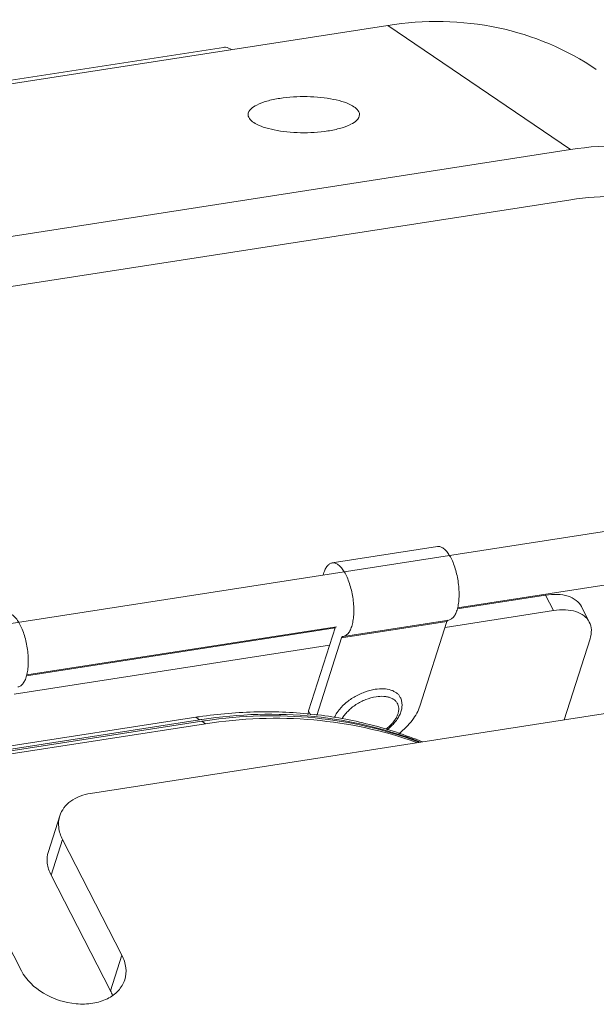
# Model space of a CAD drawing. Header units: millimetres. Extents: x 29170 to 33192, y 579 to 3108.
# Tile 212 of 256: x 33054 to 33109, y 1731 to 1824. Entities that reach past the tile are written whole.
import ezdxf

# ---------------------------------------------------------------- set-up
doc = ezdxf.new("R2010")
doc.units = ezdxf.units.MM
doc.layers.add('细实线', color=7, linetype='Continuous', lineweight=13)

msp = doc.modelspace()

# ---------------------------------------------------------------- linework, layer by layer
at = {"layer": '细实线'}
for p, q in [((32915.026, 1796.683), (33088.856, 1823.638)), ((33088.856, 1823.638), (33106.096, 1811.941)), ((33073.364, 1821.565), (32928.988, 1799.177)), ((32932.266, 1784.986), (33106.096, 1811.941)), ((33106.098, 1807.211), (32932.267, 1780.256)), ((33109.48, 1776.004), (33007.371, 1760.171)), ((33093.535, 1774.544), (33083.61, 1773.004)), ((33110.246, 1771.063), (33095.437, 1768.767)), ((33095.411, 1768.676), (33103.738, 1769.967)), ((33104.484, 1768.515), (33103.738, 1769.967)), ((33107.855, 1767.436), (33107.108, 1768.888)), ((33094.257, 1766.929), (33104.484, 1768.515)), ((33054.805, 1762.38), (33083.903, 1766.892)), ((33084.019, 1766.996), (33054.831, 1762.47)), ((33083.932, 1766.983), (33081.398, 1759.06)), ((33082.628, 1766.694), (33082.657, 1766.785)), ((33094.436, 1767.489), (33084.51, 1765.95)), ((33094.608, 1767.626), (33084.682, 1766.087)), ((33091.883, 1759.51), (33094.436, 1767.489)), ((33081.701, 1766.637), (33081.672, 1766.546)), ((33082.173, 1758.645), (33084.51, 1765.95)), ((33084.62, 1766.08), (33084.628, 1766.081)), ((33084.628, 1766.081), (33084.683, 1766.087)), ((33107.92, 1765.849), (33105.476, 1758.211)), ((33053.651, 1760.632), (33083.375, 1765.242)), ((33060.839, 1751.289), (33131.762, 1762.287)), ((33070.778, 1758.468), (33015.948, 1749.966)), ((33070.778, 1758.468), (33071.123, 1758.234)), ((33081.398, 1759.06), (33081.578, 1758.709)), ((33071.123, 1758.234), (33016.278, 1749.729)), ((33071.338, 1758.088), (33016.416, 1749.571)), ((33071.683, 1757.854), (33016.597, 1749.312)), ((33071.683, 1757.854), (33071.338, 1758.088)), ((33056.868, 1745.816), (33057.944, 1749.181)), ((33057.118, 1743.593), (33058.195, 1746.959)), ((33058.195, 1746.959), (33063.795, 1736.065)), ((33048.72, 1745.489), (33054.321, 1734.596)), ((33057.118, 1743.593), (33062.719, 1732.7)), ((33062.719, 1732.7), (33063.795, 1736.065))]:
    msp.add_line(p, q, dxfattribs=at)
for centre, radius, start, end in [((33077.591, 1714.529), 44.463, 98.40085, 98.81435), ((33077.939, 1714.273), 44.486, 98.55597, 98.81429), ((33078.151, 1714.149), 44.463, 98.40085, 98.81435), ((33059.344, 1730.96), 3.797, 20.15303, 27.26223)]:
    msp.add_arc(centre, radius, start, end, dxfattribs=at)
for points, knots in [([(33108.514, 1819.491), (33105.745, 1821.37), (33099.273, 1824.085), (33092.286, 1824.169), (33088.856, 1823.638)], [0, 0, 0, 0, 0.490882, 1, 1, 1, 1]), ([(33073.365, 1821.565), (33073.426, 1821.574), (33073.696, 1821.585), (33073.958, 1821.47), (33074.129, 1821.354)], [0, 0, 0, 0, 0.231006, 1, 1, 1, 1]), ([(33086.194, 1815.227), (33086.194, 1815.577), (33085.593, 1816.082), (33084.714, 1816.431), (33083.694, 1816.698), (33082.521, 1816.867), (33080.827, 1816.967), (33079.53, 1816.892), (33078.682, 1816.761)], [0, 0, 0, 0, 0.130603, 0.236459, 0.367644, 0.518101, 0.679716, 1, 1, 1, 1]), ([(33078.682, 1816.761), (33078.268, 1816.697), (33077.51, 1816.534), (33076.466, 1816.179), (33075.694, 1815.629), (33075.694, 1815.224)], [0, 0, 0, 0, 0.359428, 0.65158, 1, 1, 1, 1]), ([(33075.694, 1815.224), (33075.695, 1814.874), (33076.296, 1814.37), (33077.175, 1814.021), (33078.194, 1813.753), (33079.368, 1813.584), (33081.062, 1813.485), (33082.359, 1813.559), (33083.207, 1813.691)], [0, 0, 0, 0, 0.130603, 0.236459, 0.367644, 0.518101, 0.679716, 1, 1, 1, 1]), ([(33083.207, 1813.691), (33083.62, 1813.755), (33084.379, 1813.917), (33085.423, 1814.272), (33086.194, 1814.822), (33086.194, 1815.227)], [0, 0, 0, 0, 0.359428, 0.65158, 1, 1, 1, 1]), ([(33125.755, 1807.794), (33122.985, 1809.673), (33116.513, 1812.388), (33109.526, 1812.473), (33106.096, 1811.941)], [0, 0, 0, 0, 0.490882, 1, 1, 1, 1]), ([(33106.098, 1807.211), (33109.038, 1807.667), (33115.026, 1807.594), (33120.574, 1805.267), (33122.947, 1803.657)], [0, 0, 0, 0, 0.509118, 1, 1, 1, 1]), ([(33094.608, 1767.626), (33094.655, 1767.634), (33094.748, 1767.66), (33094.879, 1767.734), (33095.002, 1767.84), (33095.159, 1768.031), (33095.324, 1768.351), (33095.465, 1768.816), (33095.555, 1769.365), (33095.589, 1769.978), (33095.568, 1770.633), (33095.491, 1771.306), (33095.36, 1771.97), (33095.183, 1772.601), (33094.964, 1773.174), (33094.712, 1773.67), (33094.437, 1774.07), (33094.183, 1774.325), (33093.975, 1774.46), (33093.826, 1774.524), (33093.679, 1774.554), (33093.582, 1774.551), (33093.535, 1774.544)], [0, 0, 0, 0, 0.01744, 0.03569, 0.055424, 0.077142, 0.127501, 0.187669, 0.256903, 0.333565, 0.415457, 0.500044, 0.584628, 0.666514, 0.743165, 0.812386, 0.872538, 0.922881, 0.944592, 0.964322, 0.982565, 1, 1, 1, 1]), ([(33083.61, 1773.004), (33083.564, 1772.997), (33083.472, 1772.972), (33083.293, 1772.873), (33083.09, 1772.657), (33082.903, 1772.302), (33082.816, 1772.024), (33082.778, 1771.871)], [0, 0, 0, 0, 0.093575, 0.191349, 0.411979, 0.680086, 1, 1, 1, 1]), ([(33084.683, 1766.087), (33084.729, 1766.094), (33084.822, 1766.121), (33084.954, 1766.195), (33085.076, 1766.3), (33085.233, 1766.492), (33085.398, 1766.812), (33085.539, 1767.277), (33085.629, 1767.826), (33085.664, 1768.439), (33085.642, 1769.094), (33085.565, 1769.766), (33085.435, 1770.431), (33085.257, 1771.061), (33085.038, 1771.635), (33084.786, 1772.131), (33084.511, 1772.531), (33084.257, 1772.786), (33084.049, 1772.921), (33083.9, 1772.984), (33083.753, 1773.015), (33083.656, 1773.012), (33083.61, 1773.004)], [0, 0, 0, 0, 0.01744, 0.03569, 0.055424, 0.077142, 0.127501, 0.187669, 0.256903, 0.333565, 0.415457, 0.500044, 0.584628, 0.666514, 0.743165, 0.812386, 0.872538, 0.922881, 0.944592, 0.964322, 0.982565, 1, 1, 1, 1]), ([(33103.738, 1769.967), (33104.111, 1770.025), (33104.825, 1770.075), (33105.819, 1769.924), (33106.623, 1769.541), (33106.991, 1769.116), (33107.108, 1768.888)], [0, 0, 0, 0, 0.302078, 0.567257, 0.795723, 1, 1, 1, 1]), ([(33107.855, 1767.436), (33107.738, 1767.663), (33107.369, 1768.088), (33106.566, 1768.472), (33105.571, 1768.623), (33104.858, 1768.573), (33104.484, 1768.515)], [0, 0, 0, 0, 0.204277, 0.432743, 0.697922, 1, 1, 1, 1]), ([(33054.003, 1761.33), (33054.049, 1761.337), (33054.143, 1761.364), (33054.274, 1761.437), (33054.396, 1761.543), (33054.554, 1761.735), (33054.718, 1762.055), (33054.859, 1762.519), (33054.949, 1763.068), (33054.984, 1763.682), (33054.962, 1764.337), (33054.885, 1765.009), (33054.755, 1765.673), (33054.577, 1766.304), (33054.358, 1766.878), (33054.106, 1767.374), (33053.831, 1767.774), (33053.577, 1768.029), (33053.369, 1768.163), (33053.22, 1768.227), (33053.073, 1768.257), (33052.976, 1768.254), (33052.93, 1768.247)], [0, 0, 0, 0, 0.01744, 0.03569, 0.055424, 0.077142, 0.127501, 0.187669, 0.256903, 0.333565, 0.415457, 0.500044, 0.584628, 0.666514, 0.743165, 0.812386, 0.872538, 0.922881, 0.944592, 0.964322, 0.982565, 1, 1, 1, 1]), ([(33094.534, 1767.617), (33094.523, 1767.614), (33094.496, 1767.599), (33094.46, 1767.554), (33094.443, 1767.512), (33094.436, 1767.489)], [0, 0, 0, 0, 0.199446, 0.553188, 1, 1, 1, 1]), ([(33107.92, 1765.849), (33108.007, 1766.121), (33108.103, 1766.665), (33107.971, 1767.209), (33107.855, 1767.436)], [0, 0, 0, 0, 0.52785, 1, 1, 1, 1]), ([(33084.51, 1765.95), (33084.515, 1765.967), (33084.528, 1766), (33084.554, 1766.041), (33084.584, 1766.069), (33084.608, 1766.079), (33084.62, 1766.08)], [0, 0, 0, 0, 0.312907, 0.578383, 0.802023, 1, 1, 1, 1]), ([(33090.033, 1760.341), (33089.993, 1760.42), (33089.892, 1760.571), (33089.689, 1760.763), (33089.44, 1760.918), (33089.036, 1761.08), (33088.434, 1761.172), (33087.936, 1761.137), (33087.674, 1761.096)], [0, 0, 0, 0, 0.100871, 0.205074, 0.315429, 0.433939, 0.698564, 1, 1, 1, 1]), ([(33087.674, 1761.096), (33087.33, 1761.043), (33086.637, 1760.855), (33085.668, 1760.392), (33084.814, 1759.779), (33084.343, 1759.275), (33084.154, 1759.009)], [0, 0, 0, 0, 0.249762, 0.510684, 0.765975, 1, 1, 1, 1]), ([(33087.753, 1760.397), (33087.423, 1760.345), (33086.762, 1760.157), (33085.999, 1759.765), (33085.447, 1759.364), (33085.084, 1759.035), (33084.782, 1758.687), (33084.619, 1758.438), (33084.552, 1758.312)], [0, 0, 0, 0, 0.254475, 0.519433, 0.649378, 0.77413, 0.891536, 1, 1, 1, 1]), ([(33088.674, 1757.329), (33088.887, 1757.493), (33089.179, 1757.76), (33089.496, 1758.159), (33089.678, 1758.456), (33089.808, 1758.752), (33089.882, 1759.042), (33089.899, 1759.319), (33089.855, 1759.578), (33089.752, 1759.813), (33089.592, 1760.016), (33089.38, 1760.182), (33089.121, 1760.31), (33088.822, 1760.396), (33088.362, 1760.457), (33087.998, 1760.435), (33087.753, 1760.397)], [0, 0, 0, 0, 0.157441, 0.230285, 0.298279, 0.361144, 0.419005, 0.472492, 0.522802, 0.571652, 0.621027, 0.672816, 0.728479, 0.788916, 0.854477, 1, 1, 1, 1]), ([(33090.033, 1760.341), (33090.093, 1760.225), (33090.183, 1759.973), (33090.218, 1759.571), (33090.161, 1759.162), (33090.02, 1758.755), (33089.805, 1758.358), (33089.42, 1757.838), (33089.053, 1757.496), (33088.785, 1757.29)], [0, 0, 0, 0, 0.110222, 0.221847, 0.336544, 0.456194, 0.582222, 0.715253, 1, 1, 1, 1]), ([(33091.883, 1759.51), (33091.81, 1759.28), (33091.603, 1758.811), (33091.163, 1758.144), (33090.592, 1757.495), (33090.147, 1757.099), (33089.907, 1756.907)], [0, 0, 0, 0, 0.219419, 0.460789, 0.722237, 1, 1, 1, 1]), ([(33071.095, 1758.516), (33072.904, 1758.783), (33076.526, 1759.091), (33081.927, 1758.85), (33087.166, 1757.904), (33090.516, 1756.806), (33092.132, 1756.146)], [0, 0, 0, 0, 0.2562, 0.507779, 0.755408, 1, 1, 1, 1]), ([(33071.321, 1758.264), (33074.818, 1758.79), (33081.862, 1759.005), (33088.733, 1757.376), (33091.928, 1756.131)], [0, 0, 0, 0, 0.507768, 1, 1, 1, 1]), ([(33071.655, 1758.136), (33075.07, 1758.64), (33081.942, 1758.849), (33088.655, 1757.305), (33091.787, 1756.122)], [0, 0, 0, 0, 0.507619, 1, 1, 1, 1]), ([(33071.683, 1757.854), (33075.045, 1758.375), (33081.816, 1758.644), (33088.452, 1757.215), (33091.558, 1756.099)], [0, 0, 0, 0, 0.507614, 1, 1, 1, 1]), ([(33081.398, 1759.06), (33081.389, 1759.033), (33081.356, 1758.925), (33081.328, 1758.815), (33081.312, 1758.733)], [0, 0, 0, 0, 0.254758, 1, 1, 1, 1]), ([(33084.154, 1759.009), (33084.122, 1758.964), (33084.005, 1758.791), (33083.904, 1758.606), (33083.843, 1758.465)], [0, 0, 0, 0, 0.2613, 1, 1, 1, 1]), ([(33060.839, 1751.289), (33060.18, 1751.187), (33059.22, 1750.852), (33058.306, 1749.978), (33058.031, 1749.452), (33057.944, 1749.182)], [0, 0, 0, 0, 0.534773, 0.773267, 1, 1, 1, 1]), ([(33057.944, 1749.182), (33057.833, 1748.834), (33057.766, 1748.049), (33058.014, 1747.31), (33058.195, 1746.959)], [0, 0, 0, 0, 0.480382, 1, 1, 1, 1]), ([(33057.118, 1743.593), (33056.937, 1743.945), (33056.689, 1744.684), (33056.756, 1745.469), (33056.868, 1745.817)], [0, 0, 0, 0, 0.519618, 1, 1, 1, 1]), ([(33063.795, 1736.065), (33063.985, 1735.696), (33064.245, 1734.92), (33064.175, 1734.096), (33064.058, 1733.73)], [0, 0, 0, 0, 0.519618, 1, 1, 1, 1]), ([(33064.058, 1733.73), (33063.938, 1733.355), (33063.498, 1732.623), (33062.411, 1731.86), (33061.022, 1731.451), (33058.917, 1731.405), (33056.373, 1732.222), (33054.771, 1733.719), (33054.321, 1734.596)], [0, 0, 0, 0, 0.101232, 0.211133, 0.333735, 0.467778, 0.746927, 1, 1, 1, 1])]:
    msp.add_open_spline(points, degree=3, knots=knots, dxfattribs=at)

doc.saveas('drawing.dxf')
